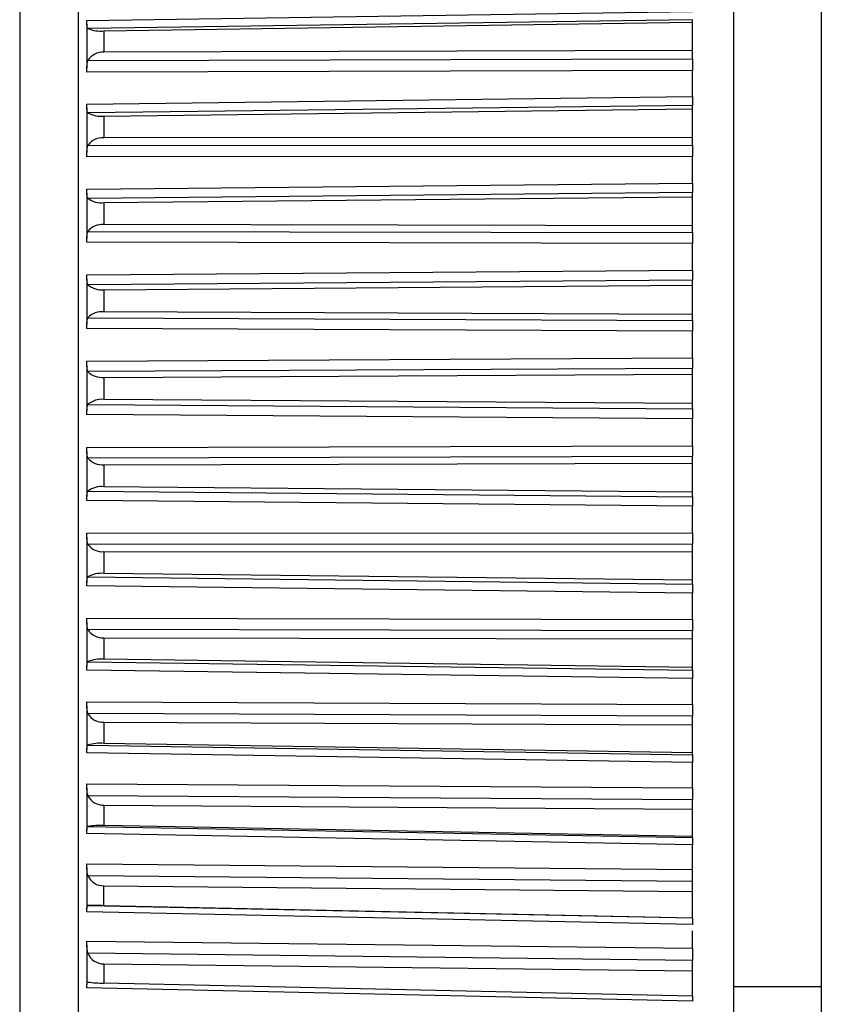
# Model space of a CAD drawing. Header units: millimetres. Extents: x -103 to 103, y -42 to 108.
# Tile 11 of 24: x -103 to -90, y 74 to 91. Entities that reach past the tile are written whole.
import ezdxf

# ---------------------------------------------------------------- set-up
doc = ezdxf.new("R2010")
doc.units = ezdxf.units.MM

msp = doc.modelspace()

# ---------------------------------------------------------------- linework, layer by layer
at = {"color": 7, "linetype": 'Continuous', "lineweight": 25}
for p, q in [((-91.2, 106.5), (-91.2, 5)), ((-89.7, 106.5), (-89.7, 5)), ((-102.401, 106.133), (-102.401, 63.867)), ((-103.4, 104.098), (-103.4, 65.902)), ((-102.25, 90.778), (-91.9, 90.93)), ((-91.9, 90.79), (-102.234, 90.637)), ((-91.9, 90.119), (-91.9, 90.79)), ((-102.25, 90.712), (-102.25, 89.966)), ((-101.96, 90.597), (-91.9, 90.746)), ((-101.96, 90.597), (-101.96, 90.233)), ((-91.9, 90.262), (-101.96, 90.233)), ((-102.234, 90.091), (-91.9, 90.119)), ((-91.9, 89.923), (-102.25, 89.893)), ((-91.9, 89.474), (-91.9, 89.923)), ((-102.25, 89.345), (-91.9, 89.474)), ((-102.25, 89.278), (-102.25, 88.519)), ((-91.9, 89.323), (-102.234, 89.194)), ((-101.96, 89.139), (-91.9, 89.265)), ((-91.9, 88.643), (-91.9, 89.323)), ((-101.96, 89.139), (-101.96, 88.769)), ((-91.9, 88.773), (-101.96, 88.769)), ((-102.234, 88.639), (-91.9, 88.643)), ((-91.9, 88.451), (-102.25, 88.447)), ((-91.9, 87.996), (-91.9, 88.451)), ((-102.25, 87.892), (-91.9, 87.996)), ((-102.25, 87.822), (-102.25, 87.056)), ((-91.9, 87.836), (-102.234, 87.731)), ((-101.96, 87.661), (-91.9, 87.763)), ((-91.9, 87.148), (-91.9, 87.836)), ((-101.96, 87.661), (-101.96, 87.287)), ((-91.9, 87.266), (-101.96, 87.287)), ((-102.234, 87.17), (-91.9, 87.148)), ((-91.9, 86.962), (-102.25, 86.983)), ((-91.9, 86.504), (-91.9, 86.962)), ((-102.25, 86.424), (-91.9, 86.504)), ((-102.25, 86.353), (-102.25, 85.582)), ((-91.9, 86.335), (-102.234, 86.255)), ((-101.96, 86.17), (-91.9, 86.248)), ((-91.9, 85.643), (-91.9, 86.335)), ((-101.96, 86.17), (-101.96, 85.793)), ((-91.9, 85.748), (-101.96, 85.793)), ((-102.234, 85.69), (-91.9, 85.643)), ((-91.9, 85.464), (-102.25, 85.511)), ((-91.9, 85.004), (-91.9, 85.464)), ((-102.25, 84.949), (-91.9, 85.004)), ((-102.25, 84.877), (-102.25, 84.106)), ((-91.9, 84.827), (-102.234, 84.772)), ((-101.96, 84.673), (-91.9, 84.726)), ((-91.9, 84.135), (-91.9, 84.827)), ((-101.96, 84.673), (-101.96, 84.296)), ((-102.234, 84.207), (-91.9, 84.135)), ((-91.9, 84.226), (-101.96, 84.296)), ((-91.9, 83.963), (-102.25, 84.035)), ((-91.9, 83.504), (-91.9, 83.963)), ((-102.25, 83.475), (-91.9, 83.504)), ((-102.25, 83.402), (-102.25, 82.634)), ((-91.9, 83.32), (-102.234, 83.29)), ((-101.96, 83.178), (-91.9, 83.206)), ((-91.9, 82.631), (-91.9, 83.32)), ((-101.96, 83.178), (-101.96, 82.803)), ((-102.234, 82.728), (-91.9, 82.631)), ((-91.9, 82.708), (-101.96, 82.803)), ((-91.9, 82.468), (-102.25, 82.565)), ((-91.9, 82.012), (-91.9, 82.468)), ((-102.25, 82.008), (-91.9, 82.012)), ((-102.25, 81.935), (-102.25, 81.173)), ((-91.9, 81.822), (-102.234, 81.817)), ((-101.96, 81.691), (-91.9, 81.695)), ((-101.96, 81.691), (-101.96, 81.32)), ((-91.9, 81.138), (-91.9, 81.822)), ((-102.234, 81.26), (-91.9, 81.138)), ((-91.9, 81.202), (-101.96, 81.32)), ((-91.9, 80.984), (-102.25, 81.106)), ((-91.9, 80.534), (-91.9, 80.984)), ((-102.25, 80.556), (-91.9, 80.534)), ((-102.25, 80.482), (-102.25, 79.732)), ((-91.9, 80.339), (-102.234, 80.36)), ((-91.9, 79.665), (-91.9, 80.339)), ((-101.96, 80.221), (-101.96, 79.854)), ((-101.96, 80.221), (-91.9, 80.2)), ((-91.9, 79.713), (-101.96, 79.854)), ((-91.9, 79.521), (-102.25, 79.666)), ((-102.234, 79.81), (-91.9, 79.665)), ((-91.9, 79.078), (-91.9, 79.521)), ((-102.25, 79.125), (-91.9, 79.078)), ((-102.25, 79.052), (-102.25, 78.315)), ((-91.9, 78.878), (-102.234, 78.925)), ((-91.9, 78.217), (-91.9, 78.878)), ((-101.96, 78.774), (-101.96, 78.414)), ((-101.96, 78.774), (-91.9, 78.728)), ((-102.234, 78.385), (-91.9, 78.217)), ((-91.9, 78.251), (-101.96, 78.414)), ((-91.9, 78.084), (-102.25, 78.252)), ((-91.9, 77.651), (-91.9, 78.084)), ((-102.25, 77.723), (-91.9, 77.651)), ((-102.25, 77.65), (-102.25, 76.932)), ((-91.9, 77.447), (-102.234, 77.519)), ((-101.96, 77.358), (-101.96, 77.007)), ((-101.96, 77.358), (-91.9, 77.287)), ((-91.9, 76.803), (-91.9, 77.447)), ((-102.234, 76.993), (-91.9, 76.803)), ((-91.9, 76.821), (-101.96, 77.007)), ((-91.9, 76.681), (-102.25, 76.871)), ((-91.9, 76.259), (-91.9, 76.681)), ((-102.25, 76.356), (-91.9, 76.259)), ((-102.25, 76.285), (-102.25, 75.587)), ((-91.9, 76.054), (-102.234, 76.15)), ((-101.96, 75.978), (-91.9, 75.883)), ((-101.96, 75.638), (-101.96, 75.978)), ((-91.9, 75.428), (-91.9, 76.054)), ((-102.234, 75.64), (-91.9, 75.428)), ((-101.96, 75.638), (-91.9, 75.431)), ((-91.9, 75.318), (-102.25, 75.53)), ((-91.9, 74.91), (-91.9, 75.207)), ((-102.25, 75.031), (-91.9, 74.91)), ((-102.25, 74.961), (-102.25, 74.289)), ((-91.9, 74.703), (-102.234, 74.824)), ((-101.96, 74.643), (-101.96, 74.314)), ((-101.96, 74.643), (-91.9, 74.524)), ((-91.9, 74.088), (-91.9, 74.703)), ((-91.9, 74.088), (-101.96, 74.314)), ((-91.9, 74.003), (-102.25, 74.235)), ((-89.7, 74.25), (-91.2, 74.25))]:
    msp.add_line(p, q, dxfattribs=at)
for centre, radius, start, end in [((-102.011, 91.213), 0.618, 248.8443, 274.6792), ((-101.981, 89.937), 0.296, 86.0971, 148.8289), ((-102.006, 89.621), 0.483, 241.8895, 275.4243), ((-101.985, 88.467), 0.303, 85.3545, 145.4053), ((-102.002, 88.068), 0.409, 235.4845, 275.8568), ((-101.989, 86.975), 0.313, 84.7309, 141.4899), ((-101.998, 86.532), 0.364, 229.6736, 275.98), ((-101.993, 85.466), 0.329, 84.2759, 137.0389), ((-101.995, 85.007), 0.336, 224.4644, 275.8233), ((-101.997, 83.944), 0.354, 84.0407, 132.0143), ((-101.99, 83.494), 0.317, 219.8381, 275.4314), ((-102.001, 82.412), 0.393, 84.0726, 126.3916), ((-101.986, 81.996), 0.305, 215.7603, 274.8549), ((-102.005, 80.866), 0.456, 84.4069, 120.1689), ((-101.982, 80.518), 0.298, 212.1883, 274.1443), ((-102.009, 79.29), 0.566, 85.0562, 113.3781), ((-101.978, 79.067), 0.293, 209.0766, 273.3462), ((-102.015, 77.628), 0.788, 86, 106.0946), ((-101.973, 77.648), 0.291, 206.3803, 272.501), ((-102.029, 75.613), 1.395, 87.1784, 98.4424), ((-101.969, 76.268), 0.29, 204.0573, 271.6432), ((-102.157, 68.157), 7.483, 88.4946, 90.589), ((-101.965, 74.933), 0.291, 202.0693, 270.801), ((-101.954, 76.527), 2.213, 262.7282, 269.8285)]:
    msp.add_arc(centre, radius, start, end, dxfattribs=at)
for points, knots in [([(-102.234, 90.637), (-102.237, 90.639), (-102.239, 90.642), (-102.241, 90.645), (-102.243, 90.648), (-102.245, 90.652), (-102.246, 90.657), (-102.247, 90.661), (-102.248, 90.667), (-102.249, 90.673), (-102.249, 90.678), (-102.25, 90.685), (-102.25, 90.692), (-102.25, 90.699), (-102.25, 90.707), (-102.25, 90.715), (-102.25, 90.723), (-102.25, 90.731), (-102.25, 90.74), (-102.25, 90.752), (-102.25, 90.765), (-102.25, 90.778)], [0, 0, 0, 0, 0.0000302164, 0.0000302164, 0.0000302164, 0.0000598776, 0.0000598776, 0.0000598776, 0.0000895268, 0.0000895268, 0.0000895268, 0.0001191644, 0.0001191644, 0.0001191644, 0.000148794, 0.000148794, 0.000148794, 0.00017842, 0.00017842, 0.00017842, 0.0002196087, 0.0002196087, 0.0002196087, 0.0002196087]), ([(-102.25, 89.893), (-102.25, 89.904), (-102.25, 89.915), (-102.25, 89.926), (-102.25, 89.937), (-102.25, 89.948), (-102.25, 89.959), (-102.25, 89.97), (-102.25, 89.981), (-102.25, 89.991), (-102.25, 90.001), (-102.249, 90.011), (-102.249, 90.021), (-102.248, 90.03), (-102.247, 90.039), (-102.246, 90.048), (-102.245, 90.056), (-102.243, 90.063), (-102.241, 90.07), (-102.239, 90.078), (-102.237, 90.084), (-102.234, 90.091)], [0, 0, 0, 0, 0.0000330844, 0.0000330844, 0.0000330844, 0.0000661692, 0.0000661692, 0.0000661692, 0.0000989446, 0.0000989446, 0.0000989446, 0.0001308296, 0.0001308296, 0.0001308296, 0.000161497, 0.000161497, 0.000161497, 0.0001901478, 0.0001901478, 0.0001901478, 0.0002195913, 0.0002195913, 0.0002195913, 0.0002195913]), ([(-91.9, 90.119), (-91.9, 90.112), (-91.9, 90.104), (-91.9, 90.096), (-91.9, 90.087), (-91.9, 90.078), (-91.9, 90.068), (-91.9, 90.059), (-91.9, 90.049), (-91.9, 90.038), (-91.9, 90.028), (-91.9, 90.017), (-91.9, 90.006), (-91.9, 90.001), (-91.9, 89.996), (-91.9, 89.99), (-91.9, 89.979), (-91.9, 89.968), (-91.9, 89.957), (-91.9, 89.945), (-91.9, 89.934), (-91.9, 89.923)], [0, 0, 0, 0, 0.0000332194, 0.0000332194, 0.0000332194, 0.0000664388, 0.0000664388, 0.0000664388, 0.0000996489, 0.0000996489, 0.0000996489, 0.000132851, 0.000132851, 0.000132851, 0.0001493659, 0.0001493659, 0.0001493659, 0.0001828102, 0.0001828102, 0.0001828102, 0.0002172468, 0.0002172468, 0.0002172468, 0.0002172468]), ([(-91.9, 89.474), (-91.9, 89.463), (-91.9, 89.453), (-91.9, 89.442), (-91.9, 89.432), (-91.9, 89.422), (-91.9, 89.413), (-91.9, 89.403), (-91.9, 89.394), (-91.9, 89.386), (-91.9, 89.377), (-91.9, 89.37), (-91.9, 89.362), (-91.9, 89.359), (-91.9, 89.356), (-91.9, 89.352), (-91.9, 89.346), (-91.9, 89.34), (-91.9, 89.335), (-91.9, 89.33), (-91.9, 89.326), (-91.9, 89.323)], [0, 0, 0, 0, 0.0000331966, 0.0000331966, 0.0000331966, 0.0000663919, 0.0000663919, 0.0000663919, 0.0000995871, 0.0000995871, 0.0000995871, 0.0001327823, 0.0001327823, 0.0001327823, 0.0001492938, 0.0001492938, 0.0001492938, 0.0001827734, 0.0001827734, 0.0001827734, 0.0002172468, 0.0002172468, 0.0002172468, 0.0002172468]), ([(-102.234, 89.194), (-102.237, 89.197), (-102.239, 89.2), (-102.241, 89.204), (-102.243, 89.208), (-102.245, 89.213), (-102.246, 89.218), (-102.247, 89.223), (-102.248, 89.229), (-102.249, 89.235), (-102.249, 89.242), (-102.25, 89.249), (-102.25, 89.256), (-102.25, 89.264), (-102.25, 89.272), (-102.25, 89.28), (-102.25, 89.288), (-102.25, 89.297), (-102.25, 89.306), (-102.25, 89.319), (-102.25, 89.332), (-102.25, 89.345)], [0, 0, 0, 0, 0.0000302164, 0.0000302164, 0.0000302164, 0.0000598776, 0.0000598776, 0.0000598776, 0.0000895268, 0.0000895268, 0.0000895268, 0.0001191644, 0.0001191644, 0.0001191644, 0.000148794, 0.000148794, 0.000148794, 0.00017842, 0.00017842, 0.00017842, 0.0002196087, 0.0002196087, 0.0002196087, 0.0002196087]), ([(-102.25, 88.447), (-102.25, 88.458), (-102.25, 88.469), (-102.25, 88.48), (-102.25, 88.491), (-102.25, 88.502), (-102.25, 88.513), (-102.25, 88.523), (-102.25, 88.534), (-102.25, 88.544), (-102.25, 88.554), (-102.249, 88.564), (-102.249, 88.574), (-102.248, 88.583), (-102.247, 88.591), (-102.246, 88.599), (-102.245, 88.607), (-102.243, 88.614), (-102.241, 88.621), (-102.239, 88.627), (-102.237, 88.634), (-102.234, 88.639)], [0, 0, 0, 0, 0.0000330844, 0.0000330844, 0.0000330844, 0.0000661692, 0.0000661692, 0.0000661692, 0.0000989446, 0.0000989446, 0.0000989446, 0.0001308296, 0.0001308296, 0.0001308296, 0.000161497, 0.000161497, 0.000161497, 0.0001901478, 0.0001901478, 0.0001901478, 0.0002195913, 0.0002195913, 0.0002195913, 0.0002195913]), ([(-91.9, 88.643), (-91.9, 88.636), (-91.9, 88.629), (-91.9, 88.621), (-91.9, 88.613), (-91.9, 88.604), (-91.9, 88.595), (-91.9, 88.585), (-91.9, 88.576), (-91.9, 88.566), (-91.9, 88.556), (-91.9, 88.545), (-91.9, 88.534), (-91.9, 88.529), (-91.9, 88.524), (-91.9, 88.518), (-91.9, 88.507), (-91.9, 88.496), (-91.9, 88.485), (-91.9, 88.474), (-91.9, 88.462), (-91.9, 88.451)], [0, 0, 0, 0, 0.0000332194, 0.0000332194, 0.0000332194, 0.0000664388, 0.0000664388, 0.0000664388, 0.0000996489, 0.0000996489, 0.0000996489, 0.000132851, 0.000132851, 0.000132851, 0.0001493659, 0.0001493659, 0.0001493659, 0.0001828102, 0.0001828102, 0.0001828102, 0.0002172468, 0.0002172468, 0.0002172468, 0.0002172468]), ([(-91.9, 87.996), (-91.9, 87.985), (-91.9, 87.975), (-91.9, 87.964), (-91.9, 87.953), (-91.9, 87.943), (-91.9, 87.933), (-91.9, 87.923), (-91.9, 87.914), (-91.9, 87.905), (-91.9, 87.896), (-91.9, 87.888), (-91.9, 87.88), (-91.9, 87.876), (-91.9, 87.873), (-91.9, 87.869), (-91.9, 87.862), (-91.9, 87.856), (-91.9, 87.85), (-91.9, 87.845), (-91.9, 87.84), (-91.9, 87.836)], [0, 0, 0, 0, 0.0000331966, 0.0000331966, 0.0000331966, 0.0000663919, 0.0000663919, 0.0000663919, 0.0000995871, 0.0000995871, 0.0000995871, 0.0001327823, 0.0001327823, 0.0001327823, 0.0001492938, 0.0001492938, 0.0001492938, 0.0001827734, 0.0001827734, 0.0001827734, 0.0002172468, 0.0002172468, 0.0002172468, 0.0002172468]), ([(-102.234, 87.731), (-102.237, 87.734), (-102.239, 87.738), (-102.241, 87.743), (-102.243, 87.747), (-102.245, 87.752), (-102.246, 87.758), (-102.247, 87.764), (-102.248, 87.77), (-102.249, 87.777), (-102.249, 87.784), (-102.25, 87.792), (-102.25, 87.8), (-102.25, 87.808), (-102.25, 87.816), (-102.25, 87.825), (-102.25, 87.833), (-102.25, 87.843), (-102.25, 87.852), (-102.25, 87.865), (-102.25, 87.878), (-102.25, 87.892)], [0, 0, 0, 0, 0.0000302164, 0.0000302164, 0.0000302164, 0.0000598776, 0.0000598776, 0.0000598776, 0.0000895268, 0.0000895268, 0.0000895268, 0.0001191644, 0.0001191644, 0.0001191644, 0.000148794, 0.000148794, 0.000148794, 0.00017842, 0.00017842, 0.00017842, 0.0002196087, 0.0002196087, 0.0002196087, 0.0002196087]), ([(-102.25, 86.983), (-102.25, 86.994), (-102.25, 87.006), (-102.25, 87.017), (-102.25, 87.028), (-102.25, 87.038), (-102.25, 87.049), (-102.25, 87.06), (-102.25, 87.07), (-102.25, 87.08), (-102.25, 87.09), (-102.249, 87.1), (-102.249, 87.109), (-102.248, 87.117), (-102.247, 87.125), (-102.246, 87.133), (-102.245, 87.14), (-102.243, 87.147), (-102.241, 87.153), (-102.239, 87.159), (-102.237, 87.165), (-102.234, 87.17)], [0, 0, 0, 0, 0.0000330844, 0.0000330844, 0.0000330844, 0.0000661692, 0.0000661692, 0.0000661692, 0.0000989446, 0.0000989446, 0.0000989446, 0.0001308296, 0.0001308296, 0.0001308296, 0.000161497, 0.000161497, 0.000161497, 0.0001901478, 0.0001901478, 0.0001901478, 0.0002195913, 0.0002195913, 0.0002195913, 0.0002195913]), ([(-91.9, 87.148), (-91.9, 87.142), (-91.9, 87.135), (-91.9, 87.128), (-91.9, 87.12), (-91.9, 87.112), (-91.9, 87.103), (-91.9, 87.095), (-91.9, 87.085), (-91.9, 87.076), (-91.9, 87.066), (-91.9, 87.056), (-91.9, 87.045), (-91.9, 87.04), (-91.9, 87.035), (-91.9, 87.029), (-91.9, 87.019), (-91.9, 87.007), (-91.9, 86.996), (-91.9, 86.985), (-91.9, 86.973), (-91.9, 86.962)], [0, 0, 0, 0, 0.0000332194, 0.0000332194, 0.0000332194, 0.0000664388, 0.0000664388, 0.0000664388, 0.0000996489, 0.0000996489, 0.0000996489, 0.000132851, 0.000132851, 0.000132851, 0.0001493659, 0.0001493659, 0.0001493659, 0.0001828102, 0.0001828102, 0.0001828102, 0.0002172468, 0.0002172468, 0.0002172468, 0.0002172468]), ([(-102.234, 86.255), (-102.237, 86.258), (-102.239, 86.263), (-102.241, 86.268), (-102.243, 86.273), (-102.245, 86.279), (-102.246, 86.285), (-102.247, 86.292), (-102.248, 86.299), (-102.249, 86.306), (-102.249, 86.313), (-102.25, 86.321), (-102.25, 86.33), (-102.25, 86.338), (-102.25, 86.347), (-102.25, 86.356), (-102.25, 86.365), (-102.25, 86.374), (-102.25, 86.384), (-102.25, 86.397), (-102.25, 86.41), (-102.25, 86.424)], [0, 0, 0, 0, 0.0000302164, 0.0000302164, 0.0000302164, 0.0000598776, 0.0000598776, 0.0000598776, 0.0000895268, 0.0000895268, 0.0000895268, 0.0001191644, 0.0001191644, 0.0001191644, 0.000148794, 0.000148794, 0.000148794, 0.00017842, 0.00017842, 0.00017842, 0.0002196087, 0.0002196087, 0.0002196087, 0.0002196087]), ([(-91.9, 86.504), (-91.9, 86.493), (-91.9, 86.482), (-91.9, 86.471), (-91.9, 86.46), (-91.9, 86.45), (-91.9, 86.44), (-91.9, 86.429), (-91.9, 86.42), (-91.9, 86.41), (-91.9, 86.401), (-91.9, 86.392), (-91.9, 86.384), (-91.9, 86.38), (-91.9, 86.376), (-91.9, 86.372), (-91.9, 86.364), (-91.9, 86.357), (-91.9, 86.351), (-91.9, 86.345), (-91.9, 86.339), (-91.9, 86.335)], [0, 0, 0, 0, 0.0000331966, 0.0000331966, 0.0000331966, 0.0000663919, 0.0000663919, 0.0000663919, 0.0000995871, 0.0000995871, 0.0000995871, 0.0001327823, 0.0001327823, 0.0001327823, 0.0001492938, 0.0001492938, 0.0001492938, 0.0001827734, 0.0001827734, 0.0001827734, 0.0002172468, 0.0002172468, 0.0002172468, 0.0002172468]), ([(-102.25, 85.511), (-102.25, 85.522), (-102.25, 85.533), (-102.25, 85.544), (-102.25, 85.555), (-102.25, 85.565), (-102.25, 85.576), (-102.25, 85.586), (-102.25, 85.596), (-102.25, 85.606), (-102.25, 85.616), (-102.249, 85.625), (-102.249, 85.633), (-102.248, 85.642), (-102.247, 85.649), (-102.246, 85.656), (-102.245, 85.663), (-102.243, 85.669), (-102.241, 85.675), (-102.239, 85.681), (-102.237, 85.686), (-102.234, 85.69)], [0, 0, 0, 0, 0.0000330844, 0.0000330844, 0.0000330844, 0.0000661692, 0.0000661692, 0.0000661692, 0.0000989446, 0.0000989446, 0.0000989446, 0.0001308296, 0.0001308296, 0.0001308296, 0.000161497, 0.000161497, 0.000161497, 0.0001901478, 0.0001901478, 0.0001901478, 0.0002195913, 0.0002195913, 0.0002195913, 0.0002195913]), ([(-91.9, 85.643), (-91.9, 85.638), (-91.9, 85.631), (-91.9, 85.625), (-91.9, 85.618), (-91.9, 85.61), (-91.9, 85.602), (-91.9, 85.594), (-91.9, 85.585), (-91.9, 85.575), (-91.9, 85.566), (-91.9, 85.556), (-91.9, 85.546), (-91.9, 85.541), (-91.9, 85.536), (-91.9, 85.531), (-91.9, 85.52), (-91.9, 85.509), (-91.9, 85.498), (-91.9, 85.487), (-91.9, 85.475), (-91.9, 85.464)], [0, 0, 0, 0, 0.0000332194, 0.0000332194, 0.0000332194, 0.0000664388, 0.0000664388, 0.0000664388, 0.0000996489, 0.0000996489, 0.0000996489, 0.000132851, 0.000132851, 0.000132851, 0.0001493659, 0.0001493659, 0.0001493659, 0.0001828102, 0.0001828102, 0.0001828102, 0.0002172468, 0.0002172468, 0.0002172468, 0.0002172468]), ([(-102.234, 84.772), (-102.237, 84.776), (-102.239, 84.781), (-102.241, 84.787), (-102.243, 84.793), (-102.245, 84.799), (-102.246, 84.806), (-102.247, 84.813), (-102.248, 84.82), (-102.249, 84.828), (-102.249, 84.836), (-102.25, 84.844), (-102.25, 84.853), (-102.25, 84.862), (-102.25, 84.871), (-102.25, 84.88), (-102.25, 84.889), (-102.25, 84.899), (-102.25, 84.909), (-102.25, 84.922), (-102.25, 84.936), (-102.25, 84.949)], [0, 0, 0, 0, 0.0000302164, 0.0000302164, 0.0000302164, 0.0000598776, 0.0000598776, 0.0000598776, 0.0000895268, 0.0000895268, 0.0000895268, 0.0001191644, 0.0001191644, 0.0001191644, 0.000148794, 0.000148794, 0.000148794, 0.00017842, 0.00017842, 0.00017842, 0.0002196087, 0.0002196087, 0.0002196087, 0.0002196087]), ([(-91.9, 85.004), (-91.9, 84.993), (-91.9, 84.982), (-91.9, 84.971), (-91.9, 84.96), (-91.9, 84.949), (-91.9, 84.939), (-91.9, 84.928), (-91.9, 84.918), (-91.9, 84.909), (-91.9, 84.899), (-91.9, 84.89), (-91.9, 84.881), (-91.9, 84.877), (-91.9, 84.872), (-91.9, 84.868), (-91.9, 84.86), (-91.9, 84.853), (-91.9, 84.846), (-91.9, 84.839), (-91.9, 84.832), (-91.9, 84.827)], [0, 0, 0, 0, 0.0000331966, 0.0000331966, 0.0000331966, 0.0000663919, 0.0000663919, 0.0000663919, 0.0000995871, 0.0000995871, 0.0000995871, 0.0001327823, 0.0001327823, 0.0001327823, 0.0001492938, 0.0001492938, 0.0001492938, 0.0001827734, 0.0001827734, 0.0001827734, 0.0002172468, 0.0002172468, 0.0002172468, 0.0002172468]), ([(-102.25, 84.035), (-102.25, 84.046), (-102.25, 84.057), (-102.25, 84.068), (-102.25, 84.079), (-102.25, 84.089), (-102.25, 84.1), (-102.25, 84.11), (-102.25, 84.12), (-102.25, 84.129), (-102.25, 84.138), (-102.249, 84.147), (-102.249, 84.155), (-102.248, 84.163), (-102.247, 84.17), (-102.246, 84.177), (-102.245, 84.183), (-102.243, 84.189), (-102.241, 84.194), (-102.239, 84.199), (-102.237, 84.203), (-102.234, 84.207)], [0, 0, 0, 0, 0.0000330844, 0.0000330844, 0.0000330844, 0.0000661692, 0.0000661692, 0.0000661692, 0.0000989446, 0.0000989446, 0.0000989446, 0.0001308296, 0.0001308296, 0.0001308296, 0.000161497, 0.000161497, 0.000161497, 0.0001901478, 0.0001901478, 0.0001901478, 0.0002195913, 0.0002195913, 0.0002195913, 0.0002195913]), ([(-91.9, 84.135), (-91.9, 84.13), (-91.9, 84.125), (-91.9, 84.118), (-91.9, 84.112), (-91.9, 84.105), (-91.9, 84.097), (-91.9, 84.09), (-91.9, 84.081), (-91.9, 84.072), (-91.9, 84.064), (-91.9, 84.054), (-91.9, 84.044), (-91.9, 84.039), (-91.9, 84.034), (-91.9, 84.029), (-91.9, 84.019), (-91.9, 84.008), (-91.9, 83.997), (-91.9, 83.986), (-91.9, 83.975), (-91.9, 83.963)], [0, 0, 0, 0, 0.0000332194, 0.0000332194, 0.0000332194, 0.0000664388, 0.0000664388, 0.0000664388, 0.0000996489, 0.0000996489, 0.0000996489, 0.000132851, 0.000132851, 0.000132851, 0.0001493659, 0.0001493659, 0.0001493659, 0.0001828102, 0.0001828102, 0.0001828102, 0.0002172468, 0.0002172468, 0.0002172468, 0.0002172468]), ([(-102.234, 83.29), (-102.237, 83.295), (-102.239, 83.301), (-102.241, 83.307), (-102.243, 83.314), (-102.245, 83.32), (-102.246, 83.328), (-102.247, 83.335), (-102.248, 83.343), (-102.249, 83.351), (-102.249, 83.359), (-102.25, 83.368), (-102.25, 83.377), (-102.25, 83.386), (-102.25, 83.395), (-102.25, 83.405), (-102.25, 83.414), (-102.25, 83.424), (-102.25, 83.434), (-102.25, 83.447), (-102.25, 83.461), (-102.25, 83.475)], [0, 0, 0, 0, 0.0000302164, 0.0000302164, 0.0000302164, 0.0000598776, 0.0000598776, 0.0000598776, 0.0000895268, 0.0000895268, 0.0000895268, 0.0001191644, 0.0001191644, 0.0001191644, 0.000148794, 0.000148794, 0.000148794, 0.00017842, 0.00017842, 0.00017842, 0.0002196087, 0.0002196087, 0.0002196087, 0.0002196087]), ([(-91.9, 83.504), (-91.9, 83.493), (-91.9, 83.482), (-91.9, 83.471), (-91.9, 83.46), (-91.9, 83.449), (-91.9, 83.439), (-91.9, 83.428), (-91.9, 83.417), (-91.9, 83.407), (-91.9, 83.397), (-91.9, 83.388), (-91.9, 83.378), (-91.9, 83.374), (-91.9, 83.369), (-91.9, 83.365), (-91.9, 83.356), (-91.9, 83.348), (-91.9, 83.341), (-91.9, 83.333), (-91.9, 83.326), (-91.9, 83.32)], [0, 0, 0, 0, 0.0000331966, 0.0000331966, 0.0000331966, 0.0000663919, 0.0000663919, 0.0000663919, 0.0000995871, 0.0000995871, 0.0000995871, 0.0001327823, 0.0001327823, 0.0001327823, 0.0001492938, 0.0001492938, 0.0001492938, 0.0001827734, 0.0001827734, 0.0001827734, 0.0002172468, 0.0002172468, 0.0002172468, 0.0002172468]), ([(-102.25, 82.565), (-102.25, 82.575), (-102.25, 82.586), (-102.25, 82.597), (-102.25, 82.608), (-102.25, 82.618), (-102.25, 82.628), (-102.25, 82.638), (-102.25, 82.647), (-102.25, 82.656), (-102.25, 82.665), (-102.249, 82.673), (-102.249, 82.681), (-102.248, 82.688), (-102.247, 82.695), (-102.246, 82.701), (-102.245, 82.707), (-102.243, 82.712), (-102.241, 82.716), (-102.239, 82.721), (-102.237, 82.725), (-102.234, 82.728)], [0, 0, 0, 0, 0.0000330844, 0.0000330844, 0.0000330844, 0.0000661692, 0.0000661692, 0.0000661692, 0.0000989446, 0.0000989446, 0.0000989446, 0.0001308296, 0.0001308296, 0.0001308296, 0.000161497, 0.000161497, 0.000161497, 0.0001901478, 0.0001901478, 0.0001901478, 0.0002195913, 0.0002195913, 0.0002195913, 0.0002195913]), ([(-91.9, 82.631), (-91.9, 82.627), (-91.9, 82.622), (-91.9, 82.616), (-91.9, 82.611), (-91.9, 82.604), (-91.9, 82.597), (-91.9, 82.59), (-91.9, 82.582), (-91.9, 82.574), (-91.9, 82.566), (-91.9, 82.556), (-91.9, 82.547), (-91.9, 82.542), (-91.9, 82.537), (-91.9, 82.532), (-91.9, 82.522), (-91.9, 82.512), (-91.9, 82.501), (-91.9, 82.49), (-91.9, 82.479), (-91.9, 82.468)], [0, 0, 0, 0, 0.0000332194, 0.0000332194, 0.0000332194, 0.0000664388, 0.0000664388, 0.0000664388, 0.0000996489, 0.0000996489, 0.0000996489, 0.000132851, 0.000132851, 0.000132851, 0.0001493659, 0.0001493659, 0.0001493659, 0.0001828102, 0.0001828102, 0.0001828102, 0.0002172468, 0.0002172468, 0.0002172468, 0.0002172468]), ([(-102.234, 81.817), (-102.237, 81.823), (-102.239, 81.829), (-102.241, 81.836), (-102.243, 81.843), (-102.245, 81.85), (-102.246, 81.858), (-102.247, 81.865), (-102.248, 81.874), (-102.249, 81.882), (-102.249, 81.891), (-102.25, 81.9), (-102.25, 81.909), (-102.25, 81.918), (-102.25, 81.928), (-102.25, 81.938), (-102.25, 81.947), (-102.25, 81.957), (-102.25, 81.967), (-102.25, 81.981), (-102.25, 81.994), (-102.25, 82.008)], [0, 0, 0, 0, 0.0000302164, 0.0000302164, 0.0000302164, 0.0000598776, 0.0000598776, 0.0000598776, 0.0000895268, 0.0000895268, 0.0000895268, 0.0001191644, 0.0001191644, 0.0001191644, 0.000148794, 0.000148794, 0.000148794, 0.00017842, 0.00017842, 0.00017842, 0.0002196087, 0.0002196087, 0.0002196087, 0.0002196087]), ([(-91.9, 82.012), (-91.9, 82.001), (-91.9, 81.99), (-91.9, 81.979), (-91.9, 81.968), (-91.9, 81.957), (-91.9, 81.946), (-91.9, 81.935), (-91.9, 81.924), (-91.9, 81.914), (-91.9, 81.904), (-91.9, 81.893), (-91.9, 81.884), (-91.9, 81.879), (-91.9, 81.874), (-91.9, 81.87), (-91.9, 81.861), (-91.9, 81.852), (-91.9, 81.844), (-91.9, 81.836), (-91.9, 81.828), (-91.9, 81.822)], [0, 0, 0, 0, 0.0000331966, 0.0000331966, 0.0000331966, 0.0000663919, 0.0000663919, 0.0000663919, 0.0000995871, 0.0000995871, 0.0000995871, 0.0001327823, 0.0001327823, 0.0001327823, 0.0001492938, 0.0001492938, 0.0001492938, 0.0001827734, 0.0001827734, 0.0001827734, 0.0002172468, 0.0002172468, 0.0002172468, 0.0002172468]), ([(-102.25, 81.106), (-102.25, 81.117), (-102.25, 81.127), (-102.25, 81.138), (-102.25, 81.148), (-102.25, 81.158), (-102.25, 81.168), (-102.25, 81.177), (-102.25, 81.186), (-102.25, 81.195), (-102.25, 81.203), (-102.249, 81.211), (-102.249, 81.218), (-102.248, 81.225), (-102.247, 81.231), (-102.246, 81.236), (-102.245, 81.241), (-102.243, 81.246), (-102.241, 81.25), (-102.239, 81.254), (-102.237, 81.257), (-102.234, 81.26)], [0, 0, 0, 0, 0.0000330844, 0.0000330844, 0.0000330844, 0.0000661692, 0.0000661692, 0.0000661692, 0.0000989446, 0.0000989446, 0.0000989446, 0.0001308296, 0.0001308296, 0.0001308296, 0.000161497, 0.000161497, 0.000161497, 0.0001901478, 0.0001901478, 0.0001901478, 0.0002195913, 0.0002195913, 0.0002195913, 0.0002195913]), ([(-91.9, 81.138), (-91.9, 81.135), (-91.9, 81.131), (-91.9, 81.126), (-91.9, 81.121), (-91.9, 81.115), (-91.9, 81.109), (-91.9, 81.102), (-91.9, 81.095), (-91.9, 81.087), (-91.9, 81.079), (-91.9, 81.071), (-91.9, 81.062), (-91.9, 81.057), (-91.9, 81.053), (-91.9, 81.048), (-91.9, 81.038), (-91.9, 81.028), (-91.9, 81.018), (-91.9, 81.007), (-91.9, 80.996), (-91.9, 80.984)], [0, 0, 0, 0, 0.0000332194, 0.0000332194, 0.0000332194, 0.0000664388, 0.0000664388, 0.0000664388, 0.0000996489, 0.0000996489, 0.0000996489, 0.000132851, 0.000132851, 0.000132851, 0.0001493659, 0.0001493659, 0.0001493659, 0.0001828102, 0.0001828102, 0.0001828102, 0.0002172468, 0.0002172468, 0.0002172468, 0.0002172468]), ([(-102.234, 80.36), (-102.237, 80.366), (-102.239, 80.372), (-102.241, 80.38), (-102.243, 80.387), (-102.245, 80.395), (-102.246, 80.403), (-102.247, 80.411), (-102.248, 80.42), (-102.249, 80.429), (-102.249, 80.437), (-102.25, 80.447), (-102.25, 80.456), (-102.25, 80.466), (-102.25, 80.475), (-102.25, 80.485), (-102.25, 80.495), (-102.25, 80.505), (-102.25, 80.515), (-102.25, 80.528), (-102.25, 80.542), (-102.25, 80.556)], [0, 0, 0, 0, 0.0000302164, 0.0000302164, 0.0000302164, 0.0000598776, 0.0000598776, 0.0000598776, 0.0000895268, 0.0000895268, 0.0000895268, 0.0001191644, 0.0001191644, 0.0001191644, 0.000148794, 0.000148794, 0.000148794, 0.00017842, 0.00017842, 0.00017842, 0.0002196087, 0.0002196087, 0.0002196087, 0.0002196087]), ([(-91.9, 80.534), (-91.9, 80.523), (-91.9, 80.512), (-91.9, 80.501), (-91.9, 80.49), (-91.9, 80.479), (-91.9, 80.468), (-91.9, 80.457), (-91.9, 80.446), (-91.9, 80.435), (-91.9, 80.425), (-91.9, 80.414), (-91.9, 80.404), (-91.9, 80.4), (-91.9, 80.395), (-91.9, 80.39), (-91.9, 80.38), (-91.9, 80.371), (-91.9, 80.363), (-91.9, 80.354), (-91.9, 80.346), (-91.9, 80.339)], [0, 0, 0, 0, 0.0000331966, 0.0000331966, 0.0000331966, 0.0000663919, 0.0000663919, 0.0000663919, 0.0000995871, 0.0000995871, 0.0000995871, 0.0001327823, 0.0001327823, 0.0001327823, 0.0001492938, 0.0001492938, 0.0001492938, 0.0001827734, 0.0001827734, 0.0001827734, 0.0002172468, 0.0002172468, 0.0002172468, 0.0002172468]), ([(-102.25, 79.666), (-102.25, 79.677), (-102.25, 79.687), (-102.25, 79.697), (-102.25, 79.707), (-102.25, 79.717), (-102.25, 79.726), (-102.25, 79.735), (-102.25, 79.744), (-102.25, 79.752), (-102.25, 79.76), (-102.249, 79.767), (-102.249, 79.773), (-102.248, 79.78), (-102.247, 79.785), (-102.246, 79.79), (-102.245, 79.795), (-102.243, 79.799), (-102.241, 79.802), (-102.239, 79.805), (-102.237, 79.808), (-102.234, 79.81)], [0, 0, 0, 0, 0.0000330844, 0.0000330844, 0.0000330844, 0.0000661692, 0.0000661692, 0.0000661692, 0.0000989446, 0.0000989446, 0.0000989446, 0.0001308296, 0.0001308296, 0.0001308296, 0.000161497, 0.000161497, 0.000161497, 0.0001901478, 0.0001901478, 0.0001901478, 0.0002195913, 0.0002195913, 0.0002195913, 0.0002195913]), ([(-91.9, 79.665), (-91.9, 79.662), (-91.9, 79.659), (-91.9, 79.655), (-91.9, 79.65), (-91.9, 79.645), (-91.9, 79.64), (-91.9, 79.634), (-91.9, 79.627), (-91.9, 79.62), (-91.9, 79.612), (-91.9, 79.604), (-91.9, 79.596), (-91.9, 79.591), (-91.9, 79.587), (-91.9, 79.582), (-91.9, 79.573), (-91.9, 79.563), (-91.9, 79.553), (-91.9, 79.543), (-91.9, 79.532), (-91.9, 79.521)], [0, 0, 0, 0, 0.0000332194, 0.0000332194, 0.0000332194, 0.0000664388, 0.0000664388, 0.0000664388, 0.0000996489, 0.0000996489, 0.0000996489, 0.000132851, 0.000132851, 0.000132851, 0.0001493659, 0.0001493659, 0.0001493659, 0.0001828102, 0.0001828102, 0.0001828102, 0.0002172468, 0.0002172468, 0.0002172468, 0.0002172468]), ([(-102.234, 78.925), (-102.237, 78.931), (-102.239, 78.938), (-102.241, 78.946), (-102.243, 78.954), (-102.245, 78.962), (-102.246, 78.97), (-102.247, 78.979), (-102.248, 78.988), (-102.249, 78.997), (-102.249, 79.006), (-102.25, 79.016), (-102.25, 79.025), (-102.25, 79.035), (-102.25, 79.045), (-102.25, 79.055), (-102.25, 79.065), (-102.25, 79.074), (-102.25, 79.084), (-102.25, 79.098), (-102.25, 79.112), (-102.25, 79.125)], [0, 0, 0, 0, 0.0000302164, 0.0000302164, 0.0000302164, 0.0000598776, 0.0000598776, 0.0000598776, 0.0000895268, 0.0000895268, 0.0000895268, 0.0001191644, 0.0001191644, 0.0001191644, 0.000148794, 0.000148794, 0.000148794, 0.00017842, 0.00017842, 0.00017842, 0.0002196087, 0.0002196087, 0.0002196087, 0.0002196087]), ([(-91.9, 79.078), (-91.9, 79.067), (-91.9, 79.056), (-91.9, 79.045), (-91.9, 79.034), (-91.9, 79.023), (-91.9, 79.012), (-91.9, 79.001), (-91.9, 78.99), (-91.9, 78.979), (-91.9, 78.968), (-91.9, 78.958), (-91.9, 78.948), (-91.9, 78.942), (-91.9, 78.937), (-91.9, 78.932), (-91.9, 78.922), (-91.9, 78.913), (-91.9, 78.904), (-91.9, 78.895), (-91.9, 78.886), (-91.9, 78.878)], [0, 0, 0, 0, 0.0000331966, 0.0000331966, 0.0000331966, 0.0000663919, 0.0000663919, 0.0000663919, 0.0000995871, 0.0000995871, 0.0000995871, 0.0001327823, 0.0001327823, 0.0001327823, 0.0001492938, 0.0001492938, 0.0001492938, 0.0001827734, 0.0001827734, 0.0001827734, 0.0002172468, 0.0002172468, 0.0002172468, 0.0002172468]), ([(-102.25, 78.252), (-102.25, 78.263), (-102.25, 78.273), (-102.25, 78.282), (-102.25, 78.292), (-102.25, 78.301), (-102.25, 78.31), (-102.25, 78.319), (-102.25, 78.327), (-102.25, 78.334), (-102.25, 78.342), (-102.249, 78.348), (-102.249, 78.354), (-102.248, 78.36), (-102.247, 78.365), (-102.246, 78.369), (-102.245, 78.373), (-102.243, 78.377), (-102.241, 78.379), (-102.239, 78.382), (-102.237, 78.384), (-102.234, 78.385)], [0, 0, 0, 0, 0.0000330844, 0.0000330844, 0.0000330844, 0.0000661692, 0.0000661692, 0.0000661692, 0.0000989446, 0.0000989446, 0.0000989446, 0.0001308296, 0.0001308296, 0.0001308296, 0.000161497, 0.000161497, 0.000161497, 0.0001901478, 0.0001901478, 0.0001901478, 0.0002195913, 0.0002195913, 0.0002195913, 0.0002195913]), ([(-91.9, 78.217), (-91.9, 78.215), (-91.9, 78.213), (-91.9, 78.209), (-91.9, 78.206), (-91.9, 78.201), (-91.9, 78.196), (-91.9, 78.191), (-91.9, 78.185), (-91.9, 78.178), (-91.9, 78.172), (-91.9, 78.164), (-91.9, 78.156), (-91.9, 78.152), (-91.9, 78.148), (-91.9, 78.143), (-91.9, 78.135), (-91.9, 78.125), (-91.9, 78.115), (-91.9, 78.105), (-91.9, 78.095), (-91.9, 78.084)], [0, 0, 0, 0, 0.0000332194, 0.0000332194, 0.0000332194, 0.0000664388, 0.0000664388, 0.0000664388, 0.0000996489, 0.0000996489, 0.0000996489, 0.000132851, 0.000132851, 0.000132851, 0.0001493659, 0.0001493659, 0.0001493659, 0.0001828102, 0.0001828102, 0.0001828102, 0.0002172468, 0.0002172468, 0.0002172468, 0.0002172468]), ([(-102.234, 77.519), (-102.237, 77.526), (-102.239, 77.534), (-102.241, 77.542), (-102.243, 77.55), (-102.245, 77.558), (-102.246, 77.567), (-102.247, 77.576), (-102.248, 77.585), (-102.249, 77.595), (-102.249, 77.604), (-102.25, 77.614), (-102.25, 77.624), (-102.25, 77.633), (-102.25, 77.643), (-102.25, 77.653), (-102.25, 77.663), (-102.25, 77.673), (-102.25, 77.683), (-102.25, 77.696), (-102.25, 77.71), (-102.25, 77.723)], [0, 0, 0, 0, 0.0000302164, 0.0000302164, 0.0000302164, 0.0000598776, 0.0000598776, 0.0000598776, 0.0000895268, 0.0000895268, 0.0000895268, 0.0001191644, 0.0001191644, 0.0001191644, 0.000148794, 0.000148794, 0.000148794, 0.00017842, 0.00017842, 0.00017842, 0.0002196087, 0.0002196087, 0.0002196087, 0.0002196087]), ([(-91.9, 77.651), (-91.9, 77.64), (-91.9, 77.629), (-91.9, 77.618), (-91.9, 77.608), (-91.9, 77.597), (-91.9, 77.585), (-91.9, 77.574), (-91.9, 77.563), (-91.9, 77.552), (-91.9, 77.541), (-91.9, 77.531), (-91.9, 77.52), (-91.9, 77.515), (-91.9, 77.51), (-91.9, 77.505), (-91.9, 77.494), (-91.9, 77.484), (-91.9, 77.475), (-91.9, 77.465), (-91.9, 77.456), (-91.9, 77.447)], [0, 0, 0, 0, 0.0000331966, 0.0000331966, 0.0000331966, 0.0000663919, 0.0000663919, 0.0000663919, 0.0000995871, 0.0000995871, 0.0000995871, 0.0001327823, 0.0001327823, 0.0001327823, 0.0001492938, 0.0001492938, 0.0001492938, 0.0001827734, 0.0001827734, 0.0001827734, 0.0002172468, 0.0002172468, 0.0002172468, 0.0002172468]), ([(-102.25, 76.871), (-102.25, 76.881), (-102.25, 76.891), (-102.25, 76.9), (-102.25, 76.91), (-102.25, 76.919), (-102.25, 76.927), (-102.25, 76.935), (-102.25, 76.943), (-102.25, 76.95), (-102.25, 76.956), (-102.249, 76.962), (-102.249, 76.968), (-102.248, 76.973), (-102.247, 76.977), (-102.246, 76.981), (-102.245, 76.984), (-102.243, 76.987), (-102.241, 76.989), (-102.239, 76.991), (-102.237, 76.992), (-102.234, 76.993)], [0, 0, 0, 0, 0.0000330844, 0.0000330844, 0.0000330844, 0.0000661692, 0.0000661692, 0.0000661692, 0.0000989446, 0.0000989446, 0.0000989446, 0.0001308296, 0.0001308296, 0.0001308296, 0.000161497, 0.000161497, 0.000161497, 0.0001901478, 0.0001901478, 0.0001901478, 0.0002195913, 0.0002195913, 0.0002195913, 0.0002195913]), ([(-91.9, 76.803), (-91.9, 76.802), (-91.9, 76.8), (-91.9, 76.797), (-91.9, 76.794), (-91.9, 76.791), (-91.9, 76.786), (-91.9, 76.782), (-91.9, 76.776), (-91.9, 76.77), (-91.9, 76.764), (-91.9, 76.757), (-91.9, 76.75), (-91.9, 76.746), (-91.9, 76.742), (-91.9, 76.738), (-91.9, 76.73), (-91.9, 76.721), (-91.9, 76.711), (-91.9, 76.702), (-91.9, 76.691), (-91.9, 76.681)], [0, 0, 0, 0, 0.0000332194, 0.0000332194, 0.0000332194, 0.0000664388, 0.0000664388, 0.0000664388, 0.0000996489, 0.0000996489, 0.0000996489, 0.000132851, 0.000132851, 0.000132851, 0.0001493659, 0.0001493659, 0.0001493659, 0.0001828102, 0.0001828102, 0.0001828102, 0.0002172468, 0.0002172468, 0.0002172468, 0.0002172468]), ([(-102.234, 76.15), (-102.237, 76.158), (-102.239, 76.166), (-102.241, 76.174), (-102.243, 76.183), (-102.245, 76.191), (-102.246, 76.2), (-102.247, 76.21), (-102.248, 76.219), (-102.249, 76.229), (-102.249, 76.238), (-102.25, 76.248), (-102.25, 76.258), (-102.25, 76.268), (-102.25, 76.278), (-102.25, 76.288), (-102.25, 76.297), (-102.25, 76.307), (-102.25, 76.317), (-102.25, 76.33), (-102.25, 76.343), (-102.25, 76.356)], [0, 0, 0, 0, 0.0000302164, 0.0000302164, 0.0000302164, 0.0000598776, 0.0000598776, 0.0000598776, 0.0000895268, 0.0000895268, 0.0000895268, 0.0001191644, 0.0001191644, 0.0001191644, 0.000148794, 0.000148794, 0.000148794, 0.00017842, 0.00017842, 0.00017842, 0.0002196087, 0.0002196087, 0.0002196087, 0.0002196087]), ([(-91.9, 76.054), (-91.9, 76.062), (-91.9, 76.072), (-91.9, 76.081), (-91.9, 76.091), (-91.9, 76.101), (-91.9, 76.112), (-91.9, 76.122), (-91.9, 76.133), (-91.9, 76.144), (-91.9, 76.155), (-91.9, 76.166), (-91.9, 76.177), (-91.9, 76.182), (-91.9, 76.188), (-91.9, 76.193), (-91.9, 76.205), (-91.9, 76.216), (-91.9, 76.226), (-91.9, 76.238), (-91.9, 76.249), (-91.9, 76.259)], [0, 0, 0, 0, 0.0000332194, 0.0000332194, 0.0000332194, 0.0000664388, 0.0000664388, 0.0000664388, 0.0000996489, 0.0000996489, 0.0000996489, 0.000132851, 0.000132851, 0.000132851, 0.0001493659, 0.0001493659, 0.0001493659, 0.0001828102, 0.0001828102, 0.0001828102, 0.0002172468, 0.0002172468, 0.0002172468, 0.0002172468]), ([(-102.25, 75.53), (-102.25, 75.54), (-102.25, 75.549), (-102.25, 75.558), (-102.25, 75.567), (-102.25, 75.575), (-102.25, 75.583), (-102.25, 75.591), (-102.25, 75.598), (-102.25, 75.604), (-102.25, 75.61), (-102.249, 75.615), (-102.249, 75.62), (-102.248, 75.624), (-102.247, 75.628), (-102.246, 75.631), (-102.245, 75.634), (-102.243, 75.636), (-102.241, 75.637), (-102.239, 75.639), (-102.237, 75.64), (-102.234, 75.64)], [0, 0, 0, 0, 0.0000330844, 0.0000330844, 0.0000330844, 0.0000661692, 0.0000661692, 0.0000661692, 0.0000989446, 0.0000989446, 0.0000989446, 0.0001308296, 0.0001308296, 0.0001308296, 0.000161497, 0.000161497, 0.000161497, 0.0001901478, 0.0001901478, 0.0001901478, 0.0002195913, 0.0002195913, 0.0002195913, 0.0002195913]), ([(-91.9, 75.417), (-91.9, 75.416), (-91.9, 75.413), (-91.9, 75.403), (-91.9, 75.387), (-91.9, 75.361), (-91.9, 75.337), (-91.9, 75.318)], [0, 0, 0, 0, 0.013432, 0.230995, 0.448506, 0.556979, 1, 1, 1, 1]), ([(-102.234, 74.824), (-102.237, 74.832), (-102.239, 74.841), (-102.241, 74.849), (-102.243, 74.858), (-102.245, 74.867), (-102.246, 74.877), (-102.247, 74.886), (-102.248, 74.896), (-102.249, 74.905), (-102.249, 74.915), (-102.25, 74.925), (-102.25, 74.935), (-102.25, 74.945), (-102.25, 74.955), (-102.25, 74.964), (-102.25, 74.974), (-102.25, 74.984), (-102.25, 74.993), (-102.25, 75.006), (-102.25, 75.019), (-102.25, 75.031)], [0, 0, 0, 0, 0.0000302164, 0.0000302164, 0.0000302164, 0.0000598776, 0.0000598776, 0.0000598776, 0.0000895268, 0.0000895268, 0.0000895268, 0.0001191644, 0.0001191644, 0.0001191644, 0.000148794, 0.000148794, 0.000148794, 0.00017842, 0.00017842, 0.00017842, 0.0002196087, 0.0002196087, 0.0002196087, 0.0002196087]), ([(-91.9, 74.91), (-91.9, 74.9), (-91.9, 74.89), (-91.9, 74.88), (-91.9, 74.869), (-91.9, 74.858), (-91.9, 74.847), (-91.9, 74.836), (-91.9, 74.825), (-91.9, 74.814), (-91.9, 74.803), (-91.9, 74.792), (-91.9, 74.781), (-91.9, 74.776), (-91.9, 74.77), (-91.9, 74.765), (-91.9, 74.754), (-91.9, 74.744), (-91.9, 74.733), (-91.9, 74.723), (-91.9, 74.713), (-91.9, 74.703)], [0, 0, 0, 0, 0.0000331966, 0.0000331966, 0.0000331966, 0.0000663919, 0.0000663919, 0.0000663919, 0.0000995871, 0.0000995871, 0.0000995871, 0.0001327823, 0.0001327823, 0.0001327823, 0.0001492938, 0.0001492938, 0.0001492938, 0.0001827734, 0.0001827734, 0.0001827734, 0.0002172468, 0.0002172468, 0.0002172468, 0.0002172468]), ([(-102.25, 74.235), (-102.25, 74.266), (-102.251, 74.292), (-102.248, 74.326), (-102.245, 74.334), (-102.234, 74.332)], [0, 0, 0, 0, 0.5, 0.5, 1, 1, 1, 1]), ([(-91.9, 74.088), (-91.9, 74.086), (-91.9, 74.08), (-91.9, 74.068), (-91.9, 74.051), (-91.9, 74.031), (-91.9, 74.012), (-91.9, 74.003)], [0, 0, 0, 0, 0.150609, 0.390357, 0.509919, 0.751403, 1, 1, 1, 1])]:
    msp.add_open_spline(points, degree=3, knots=knots, dxfattribs=at)

doc.saveas('drawing.dxf')
